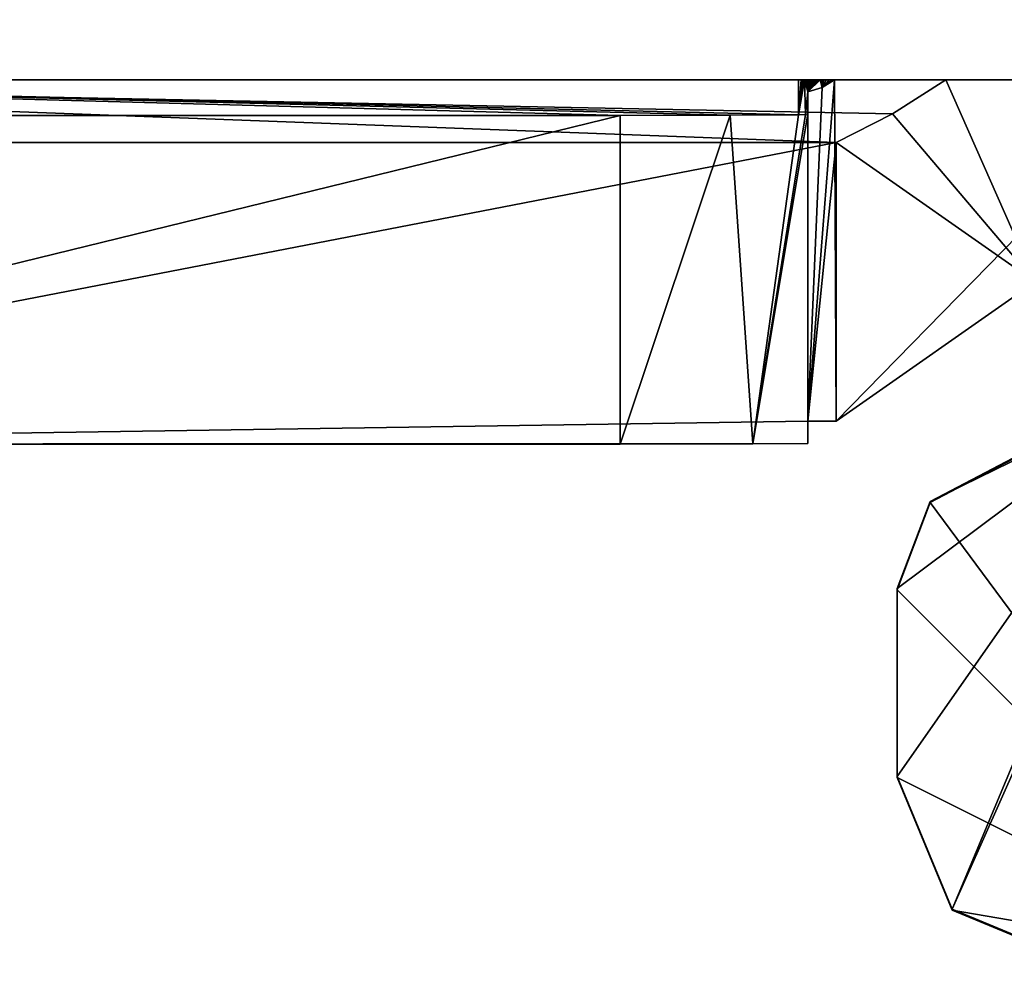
# Model space of a CAD drawing. Header units: millimetres. Extents: x -253 to 253, y -26 to 186.
# Tile 72 of 86: x 239.83 to 245.07, y -1.72 to 3.32. Entities that reach past the tile are written whole.
import ezdxf

# ---------------------------------------------------------------- set-up
doc = ezdxf.new("R2010")
doc.units = ezdxf.units.MM
doc.header["$LTSCALE"] = 52.148148
for name, color, linetype in [('1030', 7, 'CONTINUOUS'), ('1033', 7, 'CONTINUOUS'), ('1034', 7, 'CONTINUOUS'), ('1035', 7, 'CONTINUOUS'), ('1037', 7, 'CONTINUOUS'), ('1038', 7, 'CONTINUOUS'), ('1040', 7, 'CONTINUOUS'), ('1041', 7, 'CONTINUOUS'), ('1042', 7, 'CONTINUOUS'), ('1043', 7, 'CONTINUOUS'), ('1044', 7, 'CONTINUOUS'), ('1046', 7, 'CONTINUOUS'), ('1047', 7, 'CONTINUOUS'), ('1048', 7, 'CONTINUOUS'), ('743', 7, 'CONTINUOUS'), ('744', 7, 'CONTINUOUS'), ('772', 7, 'CONTINUOUS')]:
    doc.layers.add(name, color=color, linetype=linetype)

msp = doc.modelspace()

# ---------------------------------------------------------------- linework, layer by layer
at = {"layer": '1030', "linetype": 'Continuous'}
for points in [[(245.1153, 0.9794, -18.8101), (246.5, -1.7154, -18.7992), (244.6759, 0.7486, -18.8092), (245.1153, 0.9794, -18.8101)], [(244.6759, 0.7486, -18.8092), (246.5, -1.7154, -18.7992), (244.5, 0.2845, -18.8073), (244.6759, 0.7486, -18.8092)], [(244.5, 0.2845, -18.8073), (246.5, -1.7154, -18.7992), (244.5, -0.7155, -18.8032), (244.5, 0.2845, -18.8073)], [(244.5, -0.7155, -18.8032), (246.5, -1.7154, -18.7992), (244.7929, -1.4226, -18.8004), (244.5, -0.7155, -18.8032)], [(246.5, -1.7154, -18.7992), (245.5, -1.7154, -18.7992), (244.7929, -1.4226, -18.8004), (246.5, -1.7154, -18.7992)]]:
    msp.add_3dface(points, dxfattribs=at)
at = {"layer": '1033', "linetype": 'Continuous'}
for points in [[(245.5, -1.7094, -17.2992), (246.4107, 2.2127, -17.3151), (244.7929, -1.4165, -17.3004), (245.5, -1.7094, -17.2992)], [(246.4107, 2.2127, -17.3151), (245.9653, 1.3855, -17.3118), (244.7929, -1.4165, -17.3004), (246.4107, 2.2127, -17.3151)], [(244.6759, 0.7547, -17.3092), (244.5, 0.2906, -17.3073), (245.9653, 1.3855, -17.3118), (244.6759, 0.7547, -17.3092)], [(245.9653, 1.3855, -17.3118), (244.5, 0.2906, -17.3073), (244.5, -0.7094, -17.3032), (245.9653, 1.3855, -17.3118)], [(244.7929, -1.4165, -17.3004), (245.9653, 1.3855, -17.3118), (244.5, -0.7094, -17.3032), (244.7929, -1.4165, -17.3004)], [(245.1153, 0.9855, -17.3101), (244.6759, 0.7547, -17.3092), (245.9653, 1.3855, -17.3118), (245.1153, 0.9855, -17.3101)]]:
    msp.add_3dface(points, dxfattribs=at)
at = {"layer": '1034', "linetype": 'Continuous'}
for points in [[(244.5, 0.2906, -17.3073), (244.5, 0.2845, -18.8073), (244.5, -0.7094, -17.3032), (244.5, 0.2906, -17.3073)], [(244.5, 0.2845, -18.8073), (244.5, -0.7155, -18.8032), (244.5, -0.7094, -17.3032), (244.5, 0.2845, -18.8073)]]:
    msp.add_3dface(points, dxfattribs=at)
at = {"layer": '1035', "linetype": 'Continuous'}
for points in [[(245.1153, 0.9794, -18.8101), (244.6759, 0.7486, -18.8092), (245.1153, 0.9855, -17.3101), (245.1153, 0.9794, -18.8101)], [(244.6759, 0.7486, -18.8092), (244.6759, 0.7547, -17.3092), (245.1153, 0.9855, -17.3101), (244.6759, 0.7486, -18.8092)], [(244.6759, 0.7486, -18.8092), (244.5, 0.2845, -18.8073), (244.6759, 0.7547, -17.3092), (244.6759, 0.7486, -18.8092)], [(244.5, 0.2845, -18.8073), (244.5, 0.2906, -17.3073), (244.6759, 0.7547, -17.3092), (244.5, 0.2845, -18.8073)]]:
    msp.add_3dface(points, dxfattribs=at)
at = {"layer": '1037', "linetype": 'Continuous'}
for points in [[(244.5, -0.7155, -18.8032), (244.7929, -1.4226, -18.8004), (244.5, -0.7094, -17.3032), (244.5, -0.7155, -18.8032)], [(244.7929, -1.4226, -18.8004), (244.7929, -1.4165, -17.3004), (244.5, -0.7094, -17.3032), (244.7929, -1.4226, -18.8004)], [(245.5, -1.7154, -18.7992), (245.5, -1.7094, -17.2992), (244.7929, -1.4165, -17.3004), (245.5, -1.7154, -18.7992)], [(244.7929, -1.4226, -18.8004), (245.5, -1.7154, -18.7992), (244.7929, -1.4165, -17.3004), (244.7929, -1.4226, -18.8004)]]:
    msp.add_3dface(points, dxfattribs=at)
at = {"layer": '1038', "linetype": 'Continuous'}
for points in [[(243.025, 1.0596, -443.4139), (235.875, 1.0596, -443.4139), (243.025, 2.8096, -443.4211), (243.025, 1.0596, -443.4139)], [(243.025, 2.8096, -443.4211), (235.875, 1.0596, -443.4139), (236.075, 2.8096, -443.4211), (243.025, 2.8096, -443.4211)]]:
    msp.add_3dface(points, dxfattribs=at)
at = {"layer": '1040', "linetype": 'Continuous'}
for points in [[(244.7594, 3, -48.3186), (235.2906, 3, -48.3186), (244.4753, 2.8182, -48.3178), (244.7594, 3, -48.3186)], [(235.2906, 3, -48.3186), (235.875, 2.6647, -48.3172), (244.175, 2.6647, -48.3172), (235.2906, 3, -48.3186)], [(244.4753, 2.8182, -48.3178), (235.2906, 3, -48.3186), (244.175, 2.6647, -48.3172), (244.4753, 2.8182, -48.3178)]]:
    msp.add_3dface(points, dxfattribs=at)
at = {"layer": '1041', "linetype": 'Continuous'}
for points in [[(244.7594, 3, -48.3186), (244.4753, 2.8182, -48.3178), (245.2354, 1.9235, -413.4172), (244.7594, 3, -48.3186)], [(245.4967, 3, -221.6305), (244.7594, 3, -48.3186), (245.2354, 1.9235, -413.4172), (245.4967, 3, -221.6305)], [(244.4753, 2.8182, -48.3178), (244.175, 2.6647, -48.3172), (245.2354, 1.9235, -413.4172), (244.4753, 2.8182, -48.3178)], [(245.2354, 1.9235, -413.4172), (244.175, 2.6647, -48.3172), (244.175, 1.1815, -413.4142), (245.2354, 1.9235, -413.4172)]]:
    msp.add_3dface(points, dxfattribs=at)
at = {"layer": '1042', "linetype": 'Continuous'}
for points in [[(244.1658, 3, -413.4216), (244.175, 1.1815, -413.4142), (244.025, 1.1815, -413.4142), (244.1658, 3, -413.4216)], [(244.0996, 2.9586, -413.4214), (244.1658, 3, -413.4216), (244.025, 1.1815, -413.4142), (244.0996, 2.9586, -413.4214)], [(244.1658, 3, -413.4216), (245.9537, 3, -413.4216), (244.175, 1.1815, -413.4142), (244.1658, 3, -413.4216)], [(245.9537, 3, -413.4216), (245.2354, 1.9235, -413.4172), (244.175, 1.1815, -413.4142), (245.9537, 3, -413.4216)], [(244.025, 2.9357, -413.4213), (244.0996, 2.9586, -413.4214), (244.025, 1.1815, -413.4142), (244.025, 2.9357, -413.4213)]]:
    msp.add_3dface(points, dxfattribs=at)
at = {"layer": '1043', "linetype": 'Continuous'}
for points in [[(243.975, 3, -396.5568), (243.9886, 3, -396.6324), (243.975, 2.8124, -442.7333), (243.975, 3, -396.5568)], [(243.9886, 3, -396.6324), (243.9953, 3, -396.7268), (243.975, 2.8124, -442.7333), (243.9886, 3, -396.6324)], [(243.9953, 3, -396.7268), (244.0013, 3, -396.8412), (243.975, 2.8124, -442.7333), (243.9953, 3, -396.7268)], [(244.0013, 3, -396.8412), (244.007, 3, -396.9788), (243.975, 2.8124, -442.7333), (244.0013, 3, -396.8412)], [(243.975, 2.8124, -442.7333), (244.007, 3, -396.9788), (244.0124, 2.8153, -442.5792), (243.975, 2.8124, -442.7333)], [(244.0128, 3, -397.1439), (244.025, 2.9357, -413.4213), (244.007, 3, -396.9788), (244.0128, 3, -397.1439)], [(244.0124, 2.8153, -442.5792), (244.007, 3, -396.9788), (244.025, 2.9357, -413.4213), (244.0124, 2.8153, -442.5792)], [(244.0186, 3, -397.3415), (244.025, 2.9357, -413.4213), (244.0128, 3, -397.1439), (244.0186, 3, -397.3415)], [(244.0247, 3, -397.5777), (244.025, 2.9357, -413.4213), (244.0186, 3, -397.3415), (244.0247, 3, -397.5777)], [(244.0247, 3, -397.5777), (244.0311, 3, -397.86), (244.025, 2.9357, -413.4213), (244.0247, 3, -397.5777)], [(244.0311, 3, -397.86), (244.0379, 3, -398.1968), (244.025, 2.9357, -413.4213), (244.0311, 3, -397.86)], [(244.0379, 3, -398.1968), (244.0451, 3, -398.5989), (244.025, 2.9357, -413.4213), (244.0379, 3, -398.1968)], [(244.0451, 3, -398.5989), (244.0527, 3, -399.0784), (244.025, 2.9357, -413.4213), (244.0451, 3, -398.5989)], [(244.0527, 3, -399.0784), (244.0609, 3, -399.6503), (244.025, 2.9357, -413.4213), (244.0527, 3, -399.0784)], [(244.0609, 3, -399.6503), (244.0697, 3, -400.3321), (244.025, 2.9357, -413.4213), (244.0609, 3, -399.6503)], [(244.0697, 3, -400.3321), (244.0791, 3, -401.1454), (244.025, 2.9357, -413.4213), (244.0697, 3, -400.3321)], [(244.0791, 3, -401.1454), (244.0892, 3, -402.1156), (244.025, 2.9357, -413.4213), (244.0791, 3, -401.1454)], [(244.0892, 3, -402.1156), (244.0996, 2.9586, -413.4214), (244.025, 2.9357, -413.4213), (244.0892, 3, -402.1156)], [(244.0892, 3, -402.1156), (244.1, 3, -403.273), (244.0996, 2.9586, -413.4214), (244.0892, 3, -402.1156)], [(244.1, 3, -403.273), (244.1116, 3, -404.6542), (244.0996, 2.9586, -413.4214), (244.1, 3, -403.273)], [(244.1116, 3, -404.6542), (244.124, 3, -406.303), (244.0996, 2.9586, -413.4214), (244.1116, 3, -404.6542)], [(244.124, 3, -406.303), (244.1371, 3, -408.2698), (244.0996, 2.9586, -413.4214), (244.124, 3, -406.303)], [(244.1371, 3, -408.2698), (244.1511, 3, -410.6177), (244.0996, 2.9586, -413.4214), (244.1371, 3, -408.2698)], [(244.1511, 3, -410.6177), (244.1658, 3, -413.4216), (244.0996, 2.9586, -413.4214), (244.1511, 3, -410.6177)], [(244.0124, 2.8153, -442.5792), (244.025, 2.9357, -413.4213), (244.025, 2.8179, -442.4211), (244.0124, 2.8153, -442.5792)]]:
    msp.add_3dface(points, dxfattribs=at)
at = {"layer": '1044', "linetype": 'Continuous'}
for points in [[(236.075, 3, -396.5568), (243.975, 3, -396.5568), (243.975, 2.8124, -442.7333), (236.075, 3, -396.5568)], [(236.075, 3, -396.5568), (243.025, 2.8096, -443.4211), (236.075, 2.8096, -443.4211), (236.075, 3, -396.5568)], [(243.025, 2.8096, -443.4211), (236.075, 3, -396.5568), (243.6114, 2.8104, -443.2311), (243.025, 2.8096, -443.4211)], [(236.075, 3, -396.5568), (243.975, 2.8124, -442.7333), (243.6114, 2.8104, -443.2311), (236.075, 3, -396.5568)]]:
    msp.add_3dface(points, dxfattribs=at)
at = {"layer": '1046', "linetype": 'Continuous'}
for points in [[(243.025, 1.0596, -443.4139), (243.025, 2.8096, -443.4211), (243.6114, 2.8104, -443.2311), (243.025, 1.0596, -443.4139)], [(243.025, 1.0596, -443.4139), (243.6114, 2.8104, -443.2311), (243.7321, 1.0608, -443.1211), (243.025, 1.0596, -443.4139)], [(243.6114, 2.8104, -443.2311), (243.975, 2.8124, -442.7333), (243.7321, 1.0608, -443.1211), (243.6114, 2.8104, -443.2311)], [(244.0124, 2.8153, -442.5792), (244.025, 2.8179, -442.4211), (243.7321, 1.0608, -443.1211), (244.0124, 2.8153, -442.5792)], [(244.025, 2.8179, -442.4211), (244.025, 1.0637, -442.414), (243.7321, 1.0608, -443.1211), (244.025, 2.8179, -442.4211)], [(243.975, 2.8124, -442.7333), (244.0124, 2.8153, -442.5792), (243.7321, 1.0608, -443.1211), (243.975, 2.8124, -442.7333)]]:
    msp.add_3dface(points, dxfattribs=at)
at = {"layer": '1047', "linetype": 'Continuous'}
for points in [[(235.875, 2.6647, -48.3172), (235.875, 1.0596, -443.4139), (244.175, 2.6647, -48.3172), (235.875, 2.6647, -48.3172)], [(244.175, 2.6647, -48.3172), (235.875, 1.0596, -443.4139), (244.025, 1.1815, -413.4142), (244.175, 2.6647, -48.3172)], [(244.175, 1.1815, -413.4142), (244.175, 2.6647, -48.3172), (244.025, 1.1815, -413.4142), (244.175, 1.1815, -413.4142)], [(244.025, 1.1815, -413.4142), (235.875, 1.0596, -443.4139), (244.025, 1.0637, -442.414), (244.025, 1.1815, -413.4142)], [(244.025, 1.0637, -442.414), (235.875, 1.0596, -443.4139), (243.7321, 1.0608, -443.1211), (244.025, 1.0637, -442.414)], [(235.875, 1.0596, -443.4139), (243.025, 1.0596, -443.4139), (243.7321, 1.0608, -443.1211), (235.875, 1.0596, -443.4139)]]:
    msp.add_3dface(points, dxfattribs=at)
at = {"layer": '1048', "linetype": 'Continuous'}
for points in [[(244.025, 2.9357, -413.4213), (244.025, 1.1815, -413.4142), (244.025, 1.0637, -442.414), (244.025, 2.9357, -413.4213)], [(244.025, 2.8179, -442.4211), (244.025, 2.9357, -413.4213), (244.025, 1.0637, -442.414), (244.025, 2.8179, -442.4211)]]:
    msp.add_3dface(points, dxfattribs=at)
at = {"layer": '743', "linetype": 'Continuous'}
for points in [[(250.7, 3), (227.5997, 3), (230.2322, 3, -18.0506), (250.7, 3)], [(227.5997, 3, -447), (250.7, 3, -447), (235.7957, 3, -443.4218), (227.5997, 3, -447)], [(232, 3, -17.3183), (250.7, 3), (230.2322, 3, -18.0506), (232, 3, -17.3183)], [(231.2929, 3, -19.1112), (231, 3, -19.8183), (247.4991, 3, -19.7752), (231.2929, 3, -19.1112)], [(231, 3, -19.8183), (247.5, 3, -19.8183), (247.4998, 3, -19.7968), (231, 3, -19.8183)], [(247.5, 3, -19.8183), (231, 3, -19.8183), (235.2906, 3, -48.3186), (247.5, 3, -19.8183)], [(247.4991, 3, -19.7752), (231, 3, -19.8183), (247.4998, 3, -19.7968), (247.4991, 3, -19.7752)], [(232.6975, 3, -18.8183), (231.2929, 3, -19.1112), (247.4991, 3, -19.7752), (232.6975, 3, -18.8183)], [(250.7, 3), (232, 3, -17.3183), (232.6974, 3, -17.3183), (250.7, 3)], [(232.6975, 3, -18.8183), (250.7, 3), (232.6974, 3, -17.3183), (232.6975, 3, -18.8183)], [(250.7, 3), (232.6975, 3, -18.8183), (247.4991, 3, -19.7752), (250.7, 3)], [(244.7594, 3, -48.3186), (247.5, 3, -19.8183), (235.2906, 3, -48.3186), (244.7594, 3, -48.3186)], [(235.7957, 3, -443.4218), (250.7, 3, -447), (245.9537, 3, -413.4216), (235.7957, 3, -443.4218)], [(235.8028, 3, -439.3366), (235.7957, 3, -443.4218), (245.9537, 3, -413.4216), (235.8028, 3, -439.3366)], [(235.8104, 3, -435.6101), (235.8028, 3, -439.3366), (245.9537, 3, -413.4216), (235.8104, 3, -435.6101)], [(235.8182, 3, -432.2112), (235.8104, 3, -435.6101), (245.9537, 3, -413.4216), (235.8182, 3, -432.2112)], [(235.8263, 3, -429.1094), (235.8182, 3, -432.2112), (245.9537, 3, -413.4216), (235.8263, 3, -429.1094)], [(235.8344, 3, -426.2783), (235.8263, 3, -429.1094), (245.9537, 3, -413.4216), (235.8344, 3, -426.2783)], [(235.8426, 3, -423.6942), (235.8344, 3, -426.2783), (245.9537, 3, -413.4216), (235.8426, 3, -423.6942)], [(235.8508, 3, -421.3344), (235.8426, 3, -423.6942), (245.9537, 3, -413.4216), (235.8508, 3, -421.3344)], [(235.8589, 3, -419.1784), (235.8508, 3, -421.3344), (245.9537, 3, -413.4216), (235.8589, 3, -419.1784)], [(235.8669, 3, -417.2089), (235.8589, 3, -419.1784), (245.9537, 3, -413.4216), (235.8669, 3, -417.2089)], [(235.8748, 3, -415.4095), (235.8669, 3, -417.2089), (245.9537, 3, -413.4216), (235.8748, 3, -415.4095)], [(235.8825, 3, -413.7656), (235.8748, 3, -415.4095), (245.9537, 3, -413.4216), (235.8825, 3, -413.7656)], [(235.89, 3, -412.2648), (235.8825, 3, -413.7656), (244.1658, 3, -413.4216), (235.89, 3, -412.2648)], [(244.1658, 3, -413.4216), (235.8825, 3, -413.7656), (245.9537, 3, -413.4216), (244.1658, 3, -413.4216)], [(235.8974, 3, -410.8933), (235.89, 3, -412.2648), (244.1511, 3, -410.6177), (235.8974, 3, -410.8933)], [(244.1511, 3, -410.6177), (235.89, 3, -412.2648), (244.1658, 3, -413.4216), (244.1511, 3, -410.6177)], [(235.9045, 3, -409.6399), (235.8974, 3, -410.8933), (244.1511, 3, -410.6177), (235.9045, 3, -409.6399)], [(235.9115, 3, -408.4942), (235.9045, 3, -409.6399), (244.1371, 3, -408.2698), (235.9115, 3, -408.4942)], [(244.1371, 3, -408.2698), (235.9045, 3, -409.6399), (244.1511, 3, -410.6177), (244.1371, 3, -408.2698)], [(235.9182, 3, -407.4468), (235.9115, 3, -408.4942), (244.1371, 3, -408.2698), (235.9182, 3, -407.4468)], [(235.9247, 3, -406.4894), (235.9182, 3, -407.4468), (244.124, 3, -406.303), (235.9247, 3, -406.4894)], [(244.124, 3, -406.303), (235.9182, 3, -407.4468), (244.1371, 3, -408.2698), (244.124, 3, -406.303)], [(235.931, 3, -405.6154), (235.9247, 3, -406.4894), (244.124, 3, -406.303), (235.931, 3, -405.6154)], [(235.9371, 3, -404.8165), (235.931, 3, -405.6154), (244.1116, 3, -404.6542), (235.9371, 3, -404.8165)], [(244.1116, 3, -404.6542), (235.931, 3, -405.6154), (244.124, 3, -406.303), (244.1116, 3, -404.6542)], [(235.943, 3, -404.0857), (235.9371, 3, -404.8165), (244.1116, 3, -404.6542), (235.943, 3, -404.0857)], [(235.9487, 3, -403.4173), (235.943, 3, -404.0857), (244.1, 3, -403.273), (235.9487, 3, -403.4173)], [(244.1, 3, -403.273), (235.943, 3, -404.0857), (244.1116, 3, -404.6542), (244.1, 3, -403.273)], [(235.9542, 3, -402.8058), (235.9487, 3, -403.4173), (244.1, 3, -403.273), (235.9542, 3, -402.8058)], [(235.9595, 3, -402.2465), (235.9542, 3, -402.8058), (244.0892, 3, -402.1156), (235.9595, 3, -402.2465)], [(244.0892, 3, -402.1156), (235.9542, 3, -402.8058), (244.1, 3, -403.273), (244.0892, 3, -402.1156)], [(235.9646, 3, -401.7349), (235.9595, 3, -402.2465), (244.0892, 3, -402.1156), (235.9646, 3, -401.7349)], [(235.9696, 3, -401.2669), (235.9646, 3, -401.7349), (244.0791, 3, -401.1454), (235.9696, 3, -401.2669)], [(244.0791, 3, -401.1454), (235.9646, 3, -401.7349), (244.0892, 3, -402.1156), (244.0791, 3, -401.1454)], [(235.9743, 3, -400.8389), (235.9696, 3, -401.2669), (244.0791, 3, -401.1454), (235.9743, 3, -400.8389)], [(235.9789, 3, -400.4474), (235.9743, 3, -400.8389), (244.0697, 3, -400.3321), (235.9789, 3, -400.4474)], [(244.0697, 3, -400.3321), (235.9743, 3, -400.8389), (244.0791, 3, -401.1454), (244.0697, 3, -400.3321)], [(235.9833, 3, -400.0893), (235.9789, 3, -400.4474), (244.0697, 3, -400.3321), (235.9833, 3, -400.0893)], [(235.9876, 3, -399.7617), (235.9833, 3, -400.0893), (244.0609, 3, -399.6503), (235.9876, 3, -399.7617)], [(244.0609, 3, -399.6503), (235.9833, 3, -400.0893), (244.0697, 3, -400.3321), (244.0609, 3, -399.6503)], [(235.9917, 3, -399.4624), (235.9876, 3, -399.7617), (244.0609, 3, -399.6503), (235.9917, 3, -399.4624)], [(235.9956, 3, -399.189), (235.9917, 3, -399.4624), (244.0527, 3, -399.0784), (235.9956, 3, -399.189)], [(244.0527, 3, -399.0784), (235.9917, 3, -399.4624), (244.0609, 3, -399.6503), (244.0527, 3, -399.0784)], [(235.9994, 3, -398.9388), (235.9956, 3, -399.189), (244.0527, 3, -399.0784), (235.9994, 3, -398.9388)], [(236.0031, 3, -398.7098), (235.9994, 3, -398.9388), (244.0451, 3, -398.5989), (236.0031, 3, -398.7098)], [(244.0451, 3, -398.5989), (235.9994, 3, -398.9388), (244.0527, 3, -399.0784), (244.0451, 3, -398.5989)], [(236.0066, 3, -398.5002), (236.0031, 3, -398.7098), (244.0451, 3, -398.5989), (236.0066, 3, -398.5002)], [(236.01, 3, -398.3085), (236.0066, 3, -398.5002), (244.0379, 3, -398.1968), (236.01, 3, -398.3085)], [(244.0379, 3, -398.1968), (236.0066, 3, -398.5002), (244.0451, 3, -398.5989), (244.0379, 3, -398.1968)], [(236.0133, 3, -398.1331), (236.01, 3, -398.3085), (244.0379, 3, -398.1968), (236.0133, 3, -398.1331)], [(236.0165, 3, -397.9726), (236.0133, 3, -398.1331), (244.0311, 3, -397.86), (236.0165, 3, -397.9726)], [(244.0311, 3, -397.86), (236.0133, 3, -398.1331), (244.0379, 3, -398.1968), (244.0311, 3, -397.86)], [(236.0196, 3, -397.8259), (236.0165, 3, -397.9726), (244.0311, 3, -397.86), (236.0196, 3, -397.8259)], [(236.0226, 3, -397.6916), (236.0196, 3, -397.8259), (244.0247, 3, -397.5777), (236.0226, 3, -397.6916)], [(244.0247, 3, -397.5777), (236.0196, 3, -397.8259), (244.0311, 3, -397.86), (244.0247, 3, -397.5777)], [(236.0255, 3, -397.5689), (236.0226, 3, -397.6916), (244.0247, 3, -397.5777), (236.0255, 3, -397.5689)], [(236.0283, 3, -397.4567), (236.0255, 3, -397.5689), (244.0186, 3, -397.3415), (236.0283, 3, -397.4567)], [(244.0186, 3, -397.3415), (236.0255, 3, -397.5689), (244.0247, 3, -397.5777), (244.0186, 3, -397.3415)], [(236.031, 3, -397.3541), (236.0283, 3, -397.4567), (244.0186, 3, -397.3415), (236.031, 3, -397.3541)], [(236.0337, 3, -397.2603), (236.031, 3, -397.3541), (244.0186, 3, -397.3415), (236.0337, 3, -397.2603)], [(236.0363, 3, -397.1746), (236.0337, 3, -397.2603), (244.0128, 3, -397.1439), (236.0363, 3, -397.1746)], [(244.0128, 3, -397.1439), (236.0337, 3, -397.2603), (244.0186, 3, -397.3415), (244.0128, 3, -397.1439)], [(236.0388, 3, -397.0963), (236.0363, 3, -397.1746), (244.0128, 3, -397.1439), (236.0388, 3, -397.0963)], [(236.0413, 3, -397.0248), (236.0388, 3, -397.0963), (244.007, 3, -396.9788), (236.0413, 3, -397.0248)], [(244.007, 3, -396.9788), (236.0388, 3, -397.0963), (244.0128, 3, -397.1439), (244.007, 3, -396.9788)], [(236.0437, 3, -396.9595), (236.0413, 3, -397.0248), (244.007, 3, -396.9788), (236.0437, 3, -396.9595)], [(236.0461, 3, -396.8999), (236.0437, 3, -396.9595), (244.0013, 3, -396.8412), (236.0461, 3, -396.8999)], [(244.0013, 3, -396.8412), (236.0437, 3, -396.9595), (244.007, 3, -396.9788), (244.0013, 3, -396.8412)], [(236.0485, 3, -396.8455), (236.0461, 3, -396.8999), (244.0013, 3, -396.8412), (236.0485, 3, -396.8455)], [(236.0509, 3, -396.796), (236.0485, 3, -396.8455), (244.0013, 3, -396.8412), (236.0509, 3, -396.796)], [(236.0533, 3, -396.7508), (236.0509, 3, -396.796), (243.9953, 3, -396.7268), (236.0533, 3, -396.7508)], [(243.9953, 3, -396.7268), (236.0509, 3, -396.796), (244.0013, 3, -396.8412), (243.9953, 3, -396.7268)], [(236.0557, 3, -396.7097), (236.0533, 3, -396.7508), (243.9953, 3, -396.7268), (236.0557, 3, -396.7097)], [(236.0582, 3, -396.6724), (236.0557, 3, -396.7097), (243.9886, 3, -396.6324), (236.0582, 3, -396.6724)], [(243.9886, 3, -396.6324), (236.0557, 3, -396.7097), (243.9953, 3, -396.7268), (243.9886, 3, -396.6324)], [(236.0609, 3, -396.6386), (236.0582, 3, -396.6724), (243.9886, 3, -396.6324), (236.0609, 3, -396.6386)], [(236.0638, 3, -396.608), (236.0609, 3, -396.6386), (243.9886, 3, -396.6324), (236.0638, 3, -396.608)], [(236.0672, 3, -396.5804), (236.0638, 3, -396.608), (243.975, 3, -396.5568), (236.0672, 3, -396.5804)], [(243.975, 3, -396.5568), (236.0638, 3, -396.608), (243.9886, 3, -396.6324), (243.975, 3, -396.5568)], [(236.075, 3, -396.5568), (236.0672, 3, -396.5804), (243.975, 3, -396.5568), (236.075, 3, -396.5568)], [(245.4967, 3, -221.6305), (247.5, 3, -19.8183), (244.7594, 3, -48.3186), (245.4967, 3, -221.6305)]]:
    msp.add_3dface(points, dxfattribs=at)
at = {"layer": '744', "linetype": 'Continuous'}
for points in [[(227.5997, 3), (250.7, 3), (250.7, 43.2), (227.5997, 3)], [(227.5997, 3), (250.7, 43.2), (235, 23), (227.5997, 3)]]:
    msp.add_3dface(points, dxfattribs=at)
at = {"layer": '772', "linetype": 'Continuous'}
for points in [[(247.5, 20.9952, -447), (250.7, 3, -447), (231, 19.6952, -447), (247.5, 20.9952, -447)], [(250.7, 3, -447), (227.5997, 17.538, -447), (229.75, 19.6952, -447), (250.7, 3, -447)], [(231, 19.6952, -447), (250.7, 3, -447), (229.75, 19.6952, -447), (231, 19.6952, -447)], [(227.5997, 17.538, -447), (250.7, 3, -447), (227.5815, 17.4045, -447), (227.5997, 17.538, -447)], [(227.5815, 17.4045, -447), (250.7, 3, -447), (227.5284, 17.2806, -447), (227.5815, 17.4045, -447)], [(227.5284, 17.2806, -447), (250.7, 3, -447), (227.1571, 16.6618, -447), (227.5284, 17.2806, -447)], [(227.1571, 16.6618, -447), (250.7, 3, -447), (227.0404, 16.3896, -447), (227.1571, 16.6618, -447)], [(227.0404, 16.3896, -447), (250.7, 3, -447), (227.0005, 16.0962, -447), (227.0404, 16.3896, -447)], [(250.7, 3, -447), (227.5997, 3, -447), (227.0005, 16.0962, -447), (250.7, 3, -447)]]:
    msp.add_3dface(points, dxfattribs=at)

doc.saveas('drawing.dxf')
